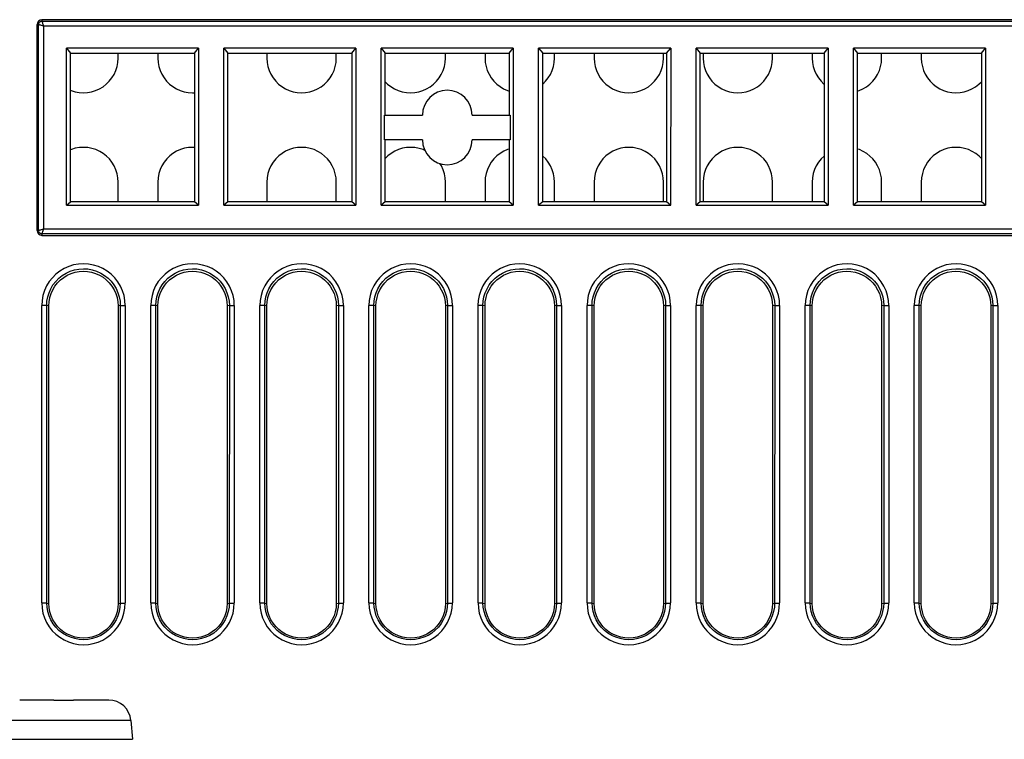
# Model space of a CAD drawing. Header units: millimetres. Extents: x 534 to 1249, y -141 to 479.
# Tile 34 of 51: x 799 to 838, y 368 to 397. Entities that reach past the tile are written whole.
import ezdxf

# ---------------------------------------------------------------- set-up
doc = ezdxf.new("R2010")
doc.units = ezdxf.units.MM
doc.header["$LTSCALE"] = 23.1
doc.layers.get('0').update_dxf_attribs({"linetype": 'CONTINUOUS'})

msp = doc.modelspace()

# ---------------------------------------------------------------- linework, layer by layer
for p, q in [((799.418, 396.947), (799.418, 396.884)), ((851.168, 396.947), (799.418, 396.947)), ((799.418, 396.884), (851.168, 396.884)), ((799.218, 388.447), (799.218, 396.747)), ((799.281, 396.747), (799.218, 396.747)), ((799.281, 388.447), (799.281, 396.747)), ((799.481, 396.684), (799.481, 388.51)), ((851.105, 396.684), (799.481, 396.684)), ((800.405, 389.467), (800.403, 395.794)), ((800.403, 395.794), (800.568, 395.597)), ((805.731, 395.794), (800.404, 395.794)), ((805.568, 395.597), (805.732, 395.794)), ((805.732, 395.794), (805.73, 389.467)), ((806.755, 389.467), (806.753, 395.794)), ((806.753, 395.794), (806.918, 395.597)), ((812.081, 395.794), (806.754, 395.794)), ((811.918, 395.597), (812.082, 395.794)), ((812.082, 395.794), (812.08, 389.467)), ((813.105, 389.467), (813.103, 395.794)), ((813.103, 395.794), (813.268, 395.597)), ((818.431, 395.794), (813.104, 395.794)), ((818.268, 395.597), (818.432, 395.794)), ((818.432, 395.794), (818.43, 389.467)), ((819.455, 389.467), (819.453, 395.794)), ((819.453, 395.794), (819.618, 395.597)), ((824.781, 395.794), (819.454, 395.794)), ((824.618, 395.597), (824.782, 395.794)), ((824.782, 395.794), (824.78, 389.467)), ((825.805, 389.467), (825.803, 395.794)), ((825.803, 395.794), (825.968, 395.597)), ((831.131, 395.794), (825.804, 395.794)), ((830.968, 395.597), (831.132, 395.794)), ((831.132, 395.794), (831.13, 389.467)), ((832.155, 389.467), (832.153, 395.794)), ((832.153, 395.794), (832.318, 395.597)), ((837.481, 395.794), (832.154, 395.794)), ((837.318, 395.597), (837.482, 395.794)), ((837.482, 395.794), (837.48, 389.467)), ((800.568, 389.597), (800.568, 395.597)), ((800.568, 395.597), (805.568, 395.597)), ((802.493, 395.397), (802.493, 395.597)), ((804.093, 395.597), (804.093, 395.397)), ((805.568, 395.597), (805.568, 389.597)), ((806.918, 389.597), (806.918, 395.597)), ((806.918, 395.597), (811.918, 395.597)), ((808.493, 395.597), (808.493, 395.397)), ((811.293, 395.397), (811.293, 395.597)), ((811.918, 395.597), (811.918, 389.597)), ((813.268, 393.097), (813.268, 395.597)), ((813.268, 395.597), (818.268, 395.597)), ((815.693, 395.397), (815.693, 395.597)), ((817.293, 395.597), (817.293, 395.397)), ((818.268, 395.597), (818.268, 393.097)), ((819.618, 389.597), (819.618, 395.597)), ((819.618, 395.597), (824.618, 395.597)), ((820.093, 395.397), (820.093, 395.597)), ((821.693, 395.597), (821.693, 395.397)), ((824.493, 395.397), (824.493, 395.597)), ((824.618, 395.597), (824.618, 389.597)), ((825.968, 389.597), (825.968, 395.597)), ((825.968, 395.597), (830.968, 395.597)), ((826.093, 395.597), (826.093, 395.397)), ((828.893, 395.397), (828.893, 395.597)), ((830.493, 395.597), (830.493, 395.397)), ((830.968, 395.597), (830.968, 389.597)), ((832.318, 395.597), (837.318, 395.597)), ((832.318, 389.597), (832.318, 395.597)), ((833.293, 395.397), (833.293, 395.597)), ((834.893, 395.597), (834.893, 395.397)), ((837.318, 395.597), (837.318, 389.597)), ((813.233, 392.097), (813.233, 393.097)), ((813.233, 393.097), (814.768, 393.097)), ((816.768, 393.097), (818.302, 393.097)), ((818.302, 393.097), (818.302, 392.097)), ((814.768, 392.097), (813.233, 392.097)), ((813.268, 389.597), (813.268, 392.097)), ((818.302, 392.097), (816.768, 392.097)), ((818.268, 392.097), (818.268, 389.597)), ((802.493, 389.597), (802.493, 390.397)), ((804.093, 390.397), (804.093, 389.597)), ((808.493, 390.397), (808.493, 389.597)), ((811.293, 389.597), (811.293, 390.397)), ((815.693, 389.597), (815.693, 390.397)), ((817.293, 390.397), (817.293, 389.597)), ((820.093, 389.597), (820.093, 390.397)), ((821.693, 390.397), (821.693, 389.597)), ((824.493, 389.597), (824.493, 390.397)), ((826.093, 390.397), (826.093, 389.597)), ((828.893, 389.597), (828.893, 390.397)), ((830.493, 390.397), (830.493, 389.597)), ((833.293, 389.597), (833.293, 390.397)), ((834.893, 390.397), (834.893, 389.597)), ((800.404, 389.467), (805.731, 389.467)), ((800.405, 389.467), (800.568, 389.597)), ((805.568, 389.597), (800.568, 389.597)), ((805.73, 389.467), (805.568, 389.597)), ((806.754, 389.467), (812.081, 389.467)), ((806.918, 389.597), (806.755, 389.467)), ((811.918, 389.597), (806.918, 389.597)), ((812.08, 389.467), (811.918, 389.597)), ((813.104, 389.467), (818.431, 389.467)), ((813.268, 389.597), (813.105, 389.467)), ((818.268, 389.597), (813.268, 389.597)), ((818.43, 389.467), (818.268, 389.597)), ((819.454, 389.467), (824.781, 389.467)), ((819.618, 389.597), (819.455, 389.467)), ((824.618, 389.597), (819.618, 389.597)), ((824.78, 389.467), (824.618, 389.597)), ((825.804, 389.467), (831.131, 389.467)), ((825.968, 389.597), (825.805, 389.467)), ((830.968, 389.597), (825.968, 389.597)), ((831.13, 389.467), (830.968, 389.597)), ((832.154, 389.467), (837.481, 389.467)), ((832.318, 389.597), (832.155, 389.467)), ((837.318, 389.597), (832.318, 389.597)), ((837.48, 389.467), (837.318, 389.597)), ((799.481, 388.51), (851.105, 388.51)), ((799.218, 388.447), (799.281, 388.447)), ((799.418, 388.31), (799.418, 388.247)), ((851.168, 388.31), (799.418, 388.31)), ((799.418, 388.247), (851.168, 388.247)), ((799.608, 385.414), (799.408, 385.414)), ((799.409, 373.423), (799.409, 385.414)), ((799.61, 373.413), (799.608, 385.414)), ((799.693, 385.397), (799.608, 385.414)), ((799.693, 373.397), (799.693, 385.397)), ((802.578, 385.414), (802.493, 385.397)), ((802.493, 385.397), (802.493, 373.397)), ((802.578, 385.414), (802.575, 373.413)), ((802.578, 385.414), (802.778, 385.414)), ((802.776, 385.414), (802.776, 373.422)), ((804.008, 385.414), (803.808, 385.414)), ((803.809, 373.423), (803.809, 385.414)), ((804.01, 373.413), (804.008, 385.414)), ((804.093, 385.397), (804.008, 385.414)), ((804.093, 373.397), (804.093, 385.397)), ((806.978, 385.414), (806.893, 385.397)), ((806.893, 385.397), (806.893, 373.397)), ((806.978, 385.414), (806.975, 373.413)), ((806.978, 385.414), (807.178, 385.414)), ((807.176, 385.414), (807.176, 373.422)), ((808.408, 385.414), (808.208, 385.414)), ((808.209, 373.423), (808.209, 385.414)), ((808.41, 373.413), (808.408, 385.414)), ((808.493, 385.397), (808.408, 385.414)), ((808.493, 373.397), (808.493, 385.397)), ((811.378, 385.414), (811.293, 385.397)), ((811.293, 385.397), (811.293, 373.397)), ((811.378, 385.414), (811.375, 373.413)), ((811.378, 385.414), (811.578, 385.414)), ((811.576, 385.414), (811.576, 373.422)), ((812.808, 385.414), (812.608, 385.414)), ((812.609, 373.423), (812.609, 385.414)), ((812.81, 373.413), (812.808, 385.414)), ((812.893, 385.397), (812.808, 385.414)), ((812.893, 373.397), (812.893, 385.397)), ((815.778, 385.414), (815.693, 385.397)), ((815.693, 385.397), (815.693, 373.397)), ((815.778, 385.414), (815.775, 373.413)), ((815.778, 385.414), (815.978, 385.414)), ((815.976, 385.414), (815.976, 373.422)), ((817.208, 385.414), (817.008, 385.414)), ((817.009, 373.423), (817.009, 385.414)), ((817.21, 373.413), (817.208, 385.414)), ((817.293, 385.397), (817.208, 385.414)), ((817.293, 373.397), (817.293, 385.397)), ((820.178, 385.414), (820.093, 385.397)), ((820.093, 385.397), (820.093, 373.397)), ((820.178, 385.414), (820.175, 373.413)), ((820.178, 385.414), (820.378, 385.414)), ((820.376, 385.414), (820.376, 373.422)), ((821.608, 385.414), (821.408, 385.414)), ((821.409, 373.423), (821.409, 385.414)), ((821.693, 385.397), (821.608, 385.414)), ((821.61, 373.413), (821.608, 385.414)), ((821.693, 373.397), (821.693, 385.397)), ((824.578, 385.414), (824.493, 385.397)), ((824.493, 385.397), (824.493, 373.397)), ((824.578, 385.414), (824.575, 373.413)), ((824.578, 385.414), (824.778, 385.414)), ((824.776, 385.414), (824.776, 373.422)), ((826.008, 385.414), (825.808, 385.414)), ((825.809, 373.423), (825.809, 385.414)), ((826.093, 385.397), (826.008, 385.414)), ((826.01, 373.413), (826.008, 385.414)), ((826.093, 373.397), (826.093, 385.397)), ((828.978, 385.414), (828.893, 385.397)), ((828.893, 385.397), (828.893, 373.397)), ((828.978, 385.414), (828.975, 373.413)), ((828.978, 385.414), (829.178, 385.414)), ((829.176, 385.414), (829.176, 373.422)), ((830.408, 385.414), (830.208, 385.414)), ((830.209, 373.423), (830.209, 385.414)), ((830.493, 385.397), (830.408, 385.414)), ((830.41, 373.413), (830.408, 385.414)), ((830.493, 373.397), (830.493, 385.397)), ((833.378, 385.414), (833.293, 385.397)), ((833.293, 385.397), (833.293, 373.397)), ((833.378, 385.414), (833.375, 373.413)), ((833.378, 385.414), (833.578, 385.414)), ((833.576, 385.414), (833.576, 373.422)), ((834.808, 385.414), (834.608, 385.414)), ((834.609, 373.423), (834.609, 385.414)), ((834.893, 385.397), (834.808, 385.414)), ((834.81, 373.413), (834.808, 385.414)), ((834.893, 373.397), (834.893, 385.397)), ((837.778, 385.414), (837.693, 385.397)), ((837.693, 385.397), (837.693, 373.397)), ((837.778, 385.414), (837.775, 373.413)), ((837.778, 385.414), (837.978, 385.414)), ((837.976, 385.414), (837.976, 373.422)), ((799.61, 373.413), (799.411, 373.413)), ((799.61, 373.413), (799.693, 373.397)), ((802.493, 373.397), (802.575, 373.413)), ((802.575, 373.413), (802.775, 373.413)), ((804.01, 373.413), (803.811, 373.413)), ((804.01, 373.413), (804.093, 373.397)), ((806.893, 373.397), (806.975, 373.413)), ((806.975, 373.413), (807.175, 373.413)), ((808.41, 373.413), (808.211, 373.413)), ((808.41, 373.413), (808.493, 373.397)), ((811.293, 373.397), (811.375, 373.413)), ((811.375, 373.413), (811.575, 373.413)), ((812.81, 373.413), (812.611, 373.413)), ((812.81, 373.413), (812.893, 373.397)), ((815.693, 373.397), (815.775, 373.413)), ((815.775, 373.413), (815.975, 373.413)), ((817.21, 373.413), (817.011, 373.413)), ((817.21, 373.413), (817.293, 373.397)), ((820.093, 373.397), (820.175, 373.413)), ((820.175, 373.413), (820.375, 373.413)), ((821.61, 373.413), (821.411, 373.413)), ((821.61, 373.413), (821.693, 373.397)), ((824.493, 373.397), (824.575, 373.413)), ((824.575, 373.413), (824.775, 373.413)), ((826.01, 373.413), (825.811, 373.413)), ((826.01, 373.413), (826.093, 373.397)), ((828.893, 373.397), (828.975, 373.413)), ((828.975, 373.413), (829.175, 373.413)), ((830.41, 373.413), (830.211, 373.413)), ((830.41, 373.413), (830.493, 373.397)), ((833.293, 373.397), (833.375, 373.413)), ((833.375, 373.413), (833.575, 373.413)), ((834.81, 373.413), (834.611, 373.413)), ((834.81, 373.413), (834.893, 373.397)), ((837.693, 373.397), (837.775, 373.413)), ((837.775, 373.413), (837.975, 373.413)), ((799.893, 369.497), (798.519, 369.497)), ((799.893, 369.496), (800.235, 369.497)), ((802.066, 369.497), (800.693, 369.497)), ((800.693, 369.497), (800.693, 369.497)), ((803.007, 368.675), (797.578, 368.675)), ((803.007, 368.675), (803.074, 367.914)), ((797.512, 367.914), (803.073, 367.914))]:
    msp.add_line(p, q)
for points in [[(799.281, 396.747), (799.283, 396.774), (799.291, 396.8), (799.304, 396.823), (799.321, 396.844), (799.341, 396.861), (799.365, 396.873), (799.391, 396.881), (799.418, 396.884)], [(799.418, 396.884), (799.419, 396.879), (799.422, 396.868), (799.426, 396.85), (799.433, 396.827), (799.441, 396.798), (799.452, 396.764), (799.465, 396.726), (799.481, 396.684)], [(799.481, 396.684), (799.44, 396.699), (799.402, 396.712), (799.368, 396.723), (799.338, 396.732), (799.313, 396.738), (799.296, 396.743), (799.285, 396.746), (799.281, 396.747)], [(800.568, 394.101), (800.593, 394.089), (800.753, 394.039), (800.919, 394.008), (801.087, 393.997), (801.255, 394.006), (801.421, 394.036), (801.582, 394.085), (801.736, 394.154), (801.881, 394.24), (802.014, 394.343), (802.134, 394.461), (802.24, 394.595), (802.329, 394.74), (802.4, 394.896), (802.451, 395.059), (802.482, 395.226), (802.493, 395.397)], [(804.093, 395.397), (804.103, 395.226), (804.134, 395.06), (804.184, 394.898), (804.254, 394.744), (804.342, 394.6), (804.446, 394.467), (804.564, 394.349), (804.696, 394.246), (804.839, 394.159), (804.993, 394.089), (805.153, 394.039), (805.319, 394.008), (805.487, 393.997), (805.568, 394.002)], [(808.493, 395.397), (808.503, 395.226), (808.534, 395.06), (808.584, 394.898), (808.654, 394.744), (808.742, 394.6), (808.846, 394.467), (808.964, 394.349), (809.096, 394.246), (809.239, 394.159), (809.393, 394.089), (809.553, 394.039), (809.719, 394.008), (809.887, 393.997), (810.055, 394.006), (810.221, 394.036), (810.382, 394.085), (810.536, 394.154), (810.681, 394.24), (810.814, 394.343), (810.934, 394.461), (811.04, 394.595), (811.129, 394.74), (811.2, 394.896), (811.251, 395.059), (811.282, 395.226), (811.293, 395.397)], [(813.268, 394.446), (813.364, 394.349), (813.496, 394.246), (813.639, 394.159), (813.793, 394.089), (813.953, 394.039), (814.119, 394.008), (814.287, 393.997), (814.455, 394.006), (814.621, 394.036), (814.782, 394.085), (814.936, 394.154), (815.081, 394.24), (815.214, 394.343), (815.334, 394.461), (815.44, 394.595), (815.529, 394.74), (815.6, 394.896), (815.651, 395.059), (815.682, 395.226), (815.693, 395.397)], [(817.293, 395.397), (817.303, 395.226), (817.334, 395.06), (817.384, 394.898), (817.454, 394.744), (817.542, 394.6), (817.646, 394.467), (817.764, 394.349), (817.896, 394.246), (818.039, 394.159), (818.193, 394.089), (818.268, 394.066)], [(819.618, 394.347), (819.734, 394.461), (819.84, 394.595), (819.929, 394.74), (820, 394.896), (820.051, 395.059), (820.082, 395.226), (820.093, 395.397)], [(821.693, 395.397), (821.703, 395.226), (821.734, 395.06), (821.784, 394.898), (821.854, 394.744), (821.942, 394.6), (822.046, 394.467), (822.164, 394.349), (822.296, 394.246), (822.439, 394.159), (822.593, 394.089), (822.753, 394.039), (822.919, 394.008), (823.087, 393.997), (823.255, 394.006), (823.421, 394.036), (823.582, 394.085), (823.736, 394.154), (823.881, 394.24), (824.014, 394.343), (824.134, 394.461), (824.24, 394.595), (824.329, 394.74), (824.4, 394.896), (824.451, 395.059), (824.482, 395.226), (824.493, 395.397)], [(826.093, 395.397), (826.103, 395.226), (826.134, 395.06), (826.184, 394.898), (826.254, 394.744), (826.342, 394.6), (826.446, 394.467), (826.564, 394.349), (826.696, 394.246), (826.839, 394.159), (826.993, 394.089), (827.153, 394.039), (827.319, 394.008), (827.487, 393.997), (827.655, 394.006), (827.821, 394.036), (827.982, 394.085), (828.136, 394.154), (828.281, 394.24), (828.414, 394.343), (828.534, 394.461), (828.64, 394.595), (828.729, 394.74), (828.8, 394.896), (828.851, 395.059), (828.882, 395.226), (828.893, 395.397)], [(830.493, 395.397), (830.503, 395.226), (830.534, 395.06), (830.584, 394.898), (830.654, 394.744), (830.742, 394.6), (830.846, 394.467), (830.964, 394.349), (830.968, 394.346)], [(832.318, 394.066), (832.382, 394.085), (832.536, 394.154), (832.681, 394.24), (832.814, 394.343), (832.934, 394.461), (833.04, 394.595), (833.129, 394.74), (833.2, 394.896), (833.251, 395.059), (833.282, 395.226), (833.293, 395.397)], [(834.893, 395.397), (834.903, 395.226), (834.934, 395.06), (834.984, 394.898), (835.054, 394.744), (835.142, 394.6), (835.246, 394.467), (835.364, 394.349), (835.496, 394.246), (835.639, 394.159), (835.793, 394.089), (835.953, 394.039), (836.119, 394.008), (836.287, 393.997), (836.455, 394.006), (836.621, 394.036), (836.782, 394.085), (836.936, 394.154), (837.081, 394.24), (837.214, 394.343), (837.318, 394.445)], [(802.493, 390.397), (802.482, 390.568), (802.451, 390.734), (802.401, 390.896), (802.331, 391.05), (802.243, 391.194), (802.139, 391.327), (802.021, 391.445), (801.889, 391.548), (801.746, 391.635), (801.593, 391.705), (801.432, 391.755), (801.266, 391.786), (801.098, 391.797), (800.93, 391.788), (800.764, 391.758), (800.603, 391.709), (800.568, 391.693)], [(805.568, 391.792), (805.498, 391.797), (805.33, 391.788), (805.164, 391.758), (805.003, 391.709), (804.849, 391.64), (804.704, 391.554), (804.571, 391.451), (804.451, 391.333), (804.345, 391.199), (804.256, 391.054), (804.185, 390.898), (804.134, 390.735), (804.103, 390.569), (804.093, 390.397)], [(811.293, 390.397), (811.282, 390.568), (811.251, 390.734), (811.201, 390.896), (811.131, 391.05), (811.043, 391.194), (810.939, 391.327), (810.821, 391.445), (810.689, 391.548), (810.546, 391.635), (810.393, 391.705), (810.232, 391.755), (810.066, 391.786), (809.898, 391.797), (809.73, 391.788), (809.564, 391.758), (809.403, 391.709), (809.249, 391.64), (809.104, 391.554), (808.971, 391.451), (808.851, 391.333), (808.745, 391.199), (808.656, 391.054), (808.585, 390.898), (808.534, 390.735), (808.503, 390.569), (808.493, 390.397)], [(814.865, 391.672), (814.793, 391.705), (814.632, 391.755), (814.466, 391.786), (814.298, 391.797), (814.13, 391.788), (813.964, 391.758), (813.803, 391.709), (813.649, 391.64), (813.504, 391.554), (813.371, 391.451), (813.268, 391.349)], [(818.268, 391.728), (818.203, 391.709), (818.049, 391.64), (817.904, 391.554), (817.771, 391.451), (817.651, 391.333), (817.545, 391.199), (817.456, 391.054), (817.385, 390.898), (817.334, 390.735), (817.303, 390.569), (817.293, 390.397)], [(824.493, 390.397), (824.482, 390.568), (824.451, 390.734), (824.401, 390.896), (824.331, 391.05), (824.243, 391.194), (824.139, 391.327), (824.021, 391.445), (823.889, 391.548), (823.746, 391.635), (823.593, 391.705), (823.432, 391.755), (823.266, 391.786), (823.098, 391.797), (822.93, 391.788), (822.764, 391.758), (822.603, 391.709), (822.449, 391.64), (822.304, 391.554), (822.171, 391.451), (822.051, 391.333), (821.945, 391.199), (821.856, 391.054), (821.785, 390.898), (821.734, 390.735), (821.703, 390.569), (821.693, 390.397)], [(828.893, 390.397), (828.882, 390.568), (828.851, 390.734), (828.801, 390.896), (828.731, 391.05), (828.643, 391.194), (828.539, 391.327), (828.421, 391.445), (828.289, 391.548), (828.146, 391.635), (827.993, 391.705), (827.832, 391.755), (827.666, 391.786), (827.498, 391.797), (827.33, 391.788), (827.164, 391.758), (827.003, 391.709), (826.849, 391.64), (826.704, 391.554), (826.571, 391.451), (826.451, 391.333), (826.345, 391.199), (826.256, 391.054), (826.185, 390.898), (826.134, 390.735), (826.103, 390.569), (826.093, 390.397)], [(833.293, 390.397), (833.282, 390.568), (833.251, 390.734), (833.201, 390.896), (833.131, 391.05), (833.043, 391.194), (832.939, 391.327), (832.821, 391.445), (832.689, 391.548), (832.546, 391.635), (832.393, 391.705), (832.318, 391.728)], [(837.318, 391.348), (837.221, 391.445), (837.089, 391.548), (836.946, 391.635), (836.793, 391.705), (836.632, 391.755), (836.466, 391.786), (836.298, 391.797), (836.13, 391.788), (835.964, 391.758), (835.803, 391.709), (835.649, 391.64), (835.504, 391.554), (835.371, 391.451), (835.251, 391.333), (835.145, 391.199), (835.056, 391.054), (834.985, 390.898), (834.934, 390.735), (834.903, 390.569), (834.893, 390.397)], [(820.093, 390.397), (820.082, 390.568), (820.051, 390.734), (820.001, 390.896), (819.931, 391.05), (819.843, 391.194), (819.739, 391.327), (819.621, 391.445), (819.618, 391.448)], [(830.968, 391.447), (830.851, 391.333), (830.745, 391.199), (830.656, 391.054), (830.585, 390.898), (830.534, 390.735), (830.503, 390.569), (830.493, 390.397)], [(815.693, 390.397), (815.682, 390.568), (815.651, 390.734), (815.601, 390.896), (815.531, 391.05), (815.474, 391.143)], [(799.281, 388.447), (799.285, 388.448), (799.297, 388.451), (799.314, 388.456), (799.338, 388.463), (799.367, 388.471), (799.401, 388.482), (799.439, 388.495), (799.481, 388.51)], [(799.481, 388.51), (799.465, 388.467), (799.452, 388.427), (799.44, 388.392), (799.432, 388.363), (799.425, 388.34)], [(799.418, 388.31), (799.391, 388.313), (799.365, 388.321), (799.341, 388.333), (799.321, 388.35), (799.304, 388.371), (799.291, 388.394), (799.283, 388.42), (799.281, 388.447)], [(799.425, 388.34), (799.418, 388.314), (799.418, 388.31)], [(802.778, 385.414), (802.765, 385.619), (802.729, 385.818), (802.668, 386.013), (802.585, 386.198), (802.479, 386.373), (802.354, 386.533), (802.211, 386.675), (802.052, 386.8), (801.879, 386.905), (801.694, 386.989), (801.5, 387.05), (801.3, 387.087), (801.098, 387.1), (800.895, 387.089), (800.696, 387.053), (800.502, 386.993), (800.316, 386.911), (800.142, 386.806), (799.982, 386.682), (799.837, 386.539), (799.71, 386.378), (799.603, 386.203), (799.518, 386.016), (799.457, 385.82), (799.42, 385.62), (799.407, 385.414)], [(799.608, 385.414), (799.619, 385.588), (799.65, 385.761), (799.702, 385.93), (799.773, 386.092), (799.863, 386.246), (799.972, 386.388), (800.096, 386.516), (800.237, 386.627), (800.391, 386.722), (800.556, 386.797), (800.729, 386.853), (800.907, 386.888), (801.088, 386.9), (801.269, 386.889), (801.448, 386.855), (801.621, 386.801), (801.786, 386.726), (801.941, 386.632), (802.083, 386.521), (802.209, 386.393), (802.319, 386.25), (802.41, 386.096), (802.482, 385.932), (802.535, 385.762), (802.567, 385.589), (802.578, 385.414)], [(807.178, 385.414), (807.165, 385.619), (807.129, 385.818), (807.068, 386.013), (806.985, 386.198), (806.879, 386.373), (806.754, 386.533), (806.611, 386.675), (806.452, 386.8), (806.279, 386.905), (806.094, 386.989), (805.9, 387.05), (805.7, 387.087), (805.498, 387.1), (805.295, 387.089), (805.096, 387.053), (804.902, 386.993), (804.716, 386.911), (804.542, 386.806), (804.382, 386.682), (804.237, 386.539), (804.11, 386.378), (804.003, 386.203), (803.918, 386.016), (803.857, 385.82), (803.82, 385.62), (803.807, 385.414)], [(804.008, 385.414), (804.019, 385.588), (804.05, 385.761), (804.102, 385.93), (804.173, 386.092), (804.263, 386.246), (804.372, 386.388), (804.496, 386.516), (804.637, 386.627), (804.791, 386.722), (804.956, 386.797), (805.129, 386.853), (805.307, 386.888), (805.488, 386.9), (805.669, 386.889), (805.848, 386.855), (806.021, 386.801), (806.186, 386.726), (806.341, 386.632), (806.483, 386.521), (806.609, 386.393), (806.719, 386.25), (806.81, 386.096), (806.882, 385.932), (806.935, 385.762), (806.967, 385.589), (806.978, 385.414)], [(811.578, 385.414), (811.565, 385.619), (811.529, 385.818), (811.468, 386.013), (811.385, 386.198), (811.279, 386.373), (811.154, 386.533), (811.011, 386.675), (810.852, 386.8), (810.679, 386.905), (810.494, 386.989), (810.3, 387.05), (810.1, 387.087), (809.898, 387.1), (809.695, 387.089), (809.496, 387.053), (809.302, 386.993), (809.116, 386.911), (808.942, 386.806), (808.782, 386.682), (808.637, 386.539), (808.51, 386.378), (808.403, 386.203), (808.318, 386.016), (808.257, 385.82), (808.22, 385.62), (808.207, 385.414)], [(808.408, 385.414), (808.419, 385.588), (808.45, 385.761), (808.502, 385.93), (808.573, 386.092), (808.663, 386.246), (808.772, 386.388), (808.896, 386.516), (809.037, 386.627), (809.191, 386.722), (809.356, 386.797), (809.529, 386.853), (809.707, 386.888), (809.888, 386.9), (810.069, 386.889), (810.248, 386.855), (810.421, 386.801), (810.586, 386.726), (810.741, 386.632), (810.883, 386.521), (811.009, 386.393), (811.119, 386.25), (811.21, 386.096), (811.282, 385.932), (811.335, 385.762), (811.367, 385.589), (811.378, 385.414)], [(815.978, 385.414), (815.965, 385.619), (815.929, 385.818), (815.868, 386.013), (815.785, 386.198), (815.679, 386.373), (815.554, 386.533), (815.411, 386.675), (815.252, 386.8), (815.079, 386.905), (814.894, 386.989), (814.7, 387.05), (814.5, 387.087), (814.298, 387.1), (814.095, 387.089), (813.896, 387.053), (813.702, 386.993), (813.516, 386.911), (813.342, 386.806), (813.182, 386.682), (813.037, 386.539), (812.91, 386.378), (812.803, 386.203), (812.718, 386.016), (812.657, 385.82), (812.62, 385.62), (812.607, 385.414)], [(812.808, 385.414), (812.819, 385.588), (812.85, 385.761), (812.902, 385.93), (812.973, 386.092), (813.063, 386.246), (813.172, 386.388), (813.296, 386.516), (813.437, 386.627), (813.591, 386.722), (813.756, 386.797), (813.929, 386.853), (814.107, 386.888), (814.288, 386.9), (814.469, 386.889), (814.648, 386.855), (814.821, 386.801), (814.986, 386.726), (815.141, 386.632), (815.283, 386.521), (815.409, 386.393), (815.519, 386.25), (815.61, 386.096), (815.682, 385.932), (815.735, 385.762), (815.767, 385.589), (815.778, 385.414)], [(820.378, 385.414), (820.365, 385.619), (820.329, 385.818), (820.268, 386.013), (820.185, 386.198), (820.079, 386.373), (819.954, 386.533), (819.811, 386.675), (819.652, 386.8), (819.479, 386.905), (819.294, 386.989), (819.1, 387.05), (818.9, 387.087), (818.698, 387.1), (818.495, 387.089), (818.296, 387.053), (818.102, 386.993), (817.916, 386.911), (817.742, 386.806), (817.582, 386.682), (817.437, 386.539), (817.31, 386.378), (817.203, 386.203), (817.118, 386.016), (817.057, 385.82), (817.02, 385.62), (817.007, 385.414)], [(817.208, 385.414), (817.219, 385.588), (817.25, 385.761), (817.302, 385.93), (817.373, 386.092), (817.463, 386.246), (817.572, 386.388), (817.696, 386.516), (817.837, 386.627), (817.991, 386.722), (818.156, 386.797), (818.329, 386.853), (818.507, 386.888), (818.688, 386.9), (818.869, 386.889), (819.048, 386.855), (819.221, 386.801), (819.386, 386.726), (819.541, 386.632), (819.683, 386.521), (819.809, 386.393), (819.919, 386.25), (820.01, 386.096), (820.082, 385.932), (820.135, 385.762), (820.167, 385.589), (820.178, 385.414)], [(824.778, 385.414), (824.765, 385.619), (824.729, 385.818), (824.668, 386.013), (824.585, 386.198), (824.479, 386.373), (824.354, 386.533), (824.211, 386.675), (824.052, 386.8), (823.879, 386.905), (823.694, 386.989), (823.5, 387.05), (823.3, 387.087), (823.098, 387.1), (822.895, 387.089), (822.696, 387.053), (822.502, 386.993), (822.316, 386.911), (822.142, 386.806), (821.982, 386.682), (821.837, 386.539), (821.71, 386.378), (821.603, 386.203), (821.518, 386.016), (821.457, 385.82), (821.42, 385.62), (821.407, 385.414)], [(821.608, 385.414), (821.619, 385.588), (821.65, 385.761), (821.702, 385.93), (821.773, 386.092), (821.863, 386.246), (821.972, 386.388), (822.096, 386.516), (822.237, 386.627), (822.391, 386.722), (822.556, 386.797), (822.729, 386.853), (822.907, 386.888), (823.088, 386.9), (823.269, 386.889), (823.448, 386.855), (823.621, 386.801), (823.786, 386.726), (823.941, 386.632), (824.083, 386.521), (824.209, 386.393), (824.319, 386.25), (824.41, 386.096), (824.482, 385.932), (824.535, 385.762), (824.567, 385.589), (824.578, 385.414)], [(829.178, 385.414), (829.165, 385.619), (829.129, 385.818), (829.068, 386.013), (828.985, 386.198), (828.879, 386.373), (828.754, 386.533), (828.611, 386.675), (828.452, 386.8), (828.279, 386.905), (828.094, 386.989), (827.9, 387.05), (827.7, 387.087), (827.498, 387.1), (827.295, 387.089), (827.096, 387.053), (826.902, 386.993), (826.716, 386.911), (826.542, 386.806), (826.382, 386.682), (826.237, 386.539), (826.11, 386.378), (826.003, 386.203), (825.918, 386.016), (825.857, 385.82), (825.82, 385.62), (825.807, 385.414)], [(826.008, 385.414), (826.019, 385.588), (826.05, 385.761), (826.102, 385.93), (826.173, 386.092), (826.263, 386.246), (826.372, 386.388), (826.496, 386.516), (826.637, 386.627), (826.791, 386.722), (826.956, 386.797), (827.129, 386.853), (827.307, 386.888), (827.488, 386.9), (827.669, 386.889), (827.848, 386.855), (828.021, 386.801), (828.186, 386.726), (828.341, 386.632), (828.483, 386.521), (828.609, 386.393), (828.719, 386.25), (828.81, 386.096), (828.882, 385.932), (828.935, 385.762), (828.967, 385.589), (828.978, 385.414)], [(833.578, 385.414), (833.565, 385.619), (833.529, 385.818), (833.468, 386.013), (833.385, 386.198), (833.279, 386.373), (833.154, 386.533), (833.011, 386.675), (832.852, 386.8), (832.679, 386.905), (832.494, 386.989), (832.3, 387.05), (832.1, 387.087), (831.898, 387.1), (831.695, 387.089), (831.496, 387.053), (831.302, 386.993), (831.116, 386.911), (830.942, 386.806), (830.782, 386.682), (830.637, 386.539), (830.51, 386.378), (830.403, 386.203), (830.318, 386.016), (830.257, 385.82), (830.22, 385.62), (830.207, 385.414)], [(830.408, 385.414), (830.419, 385.588), (830.45, 385.761), (830.502, 385.93), (830.573, 386.092), (830.663, 386.246), (830.772, 386.388), (830.896, 386.516), (831.037, 386.627), (831.191, 386.722), (831.356, 386.797), (831.529, 386.853), (831.707, 386.888), (831.888, 386.9), (832.069, 386.889), (832.248, 386.855), (832.421, 386.801), (832.586, 386.726), (832.741, 386.632), (832.883, 386.521), (833.009, 386.393), (833.119, 386.25), (833.21, 386.096), (833.282, 385.932), (833.335, 385.762), (833.367, 385.589), (833.378, 385.414)], [(837.978, 385.414), (837.965, 385.619), (837.929, 385.818), (837.868, 386.013), (837.785, 386.198), (837.679, 386.373), (837.554, 386.533), (837.411, 386.675), (837.252, 386.8), (837.079, 386.905), (836.894, 386.989), (836.7, 387.05), (836.5, 387.087), (836.298, 387.1), (836.095, 387.089), (835.896, 387.053), (835.702, 386.993), (835.516, 386.911), (835.342, 386.806), (835.182, 386.682), (835.037, 386.539), (834.91, 386.378), (834.803, 386.203), (834.718, 386.016), (834.657, 385.82), (834.62, 385.62), (834.607, 385.414)], [(834.808, 385.414), (834.819, 385.588), (834.85, 385.761), (834.902, 385.93), (834.973, 386.092), (835.063, 386.246), (835.172, 386.388), (835.296, 386.516), (835.437, 386.627), (835.591, 386.722), (835.756, 386.797), (835.929, 386.853), (836.107, 386.888), (836.288, 386.9), (836.469, 386.889), (836.648, 386.855), (836.821, 386.801), (836.986, 386.726), (837.141, 386.632), (837.283, 386.521), (837.409, 386.393), (837.519, 386.25), (837.61, 386.096), (837.682, 385.932), (837.735, 385.762), (837.767, 385.589), (837.778, 385.414)], [(799.693, 385.397), (799.703, 385.568), (799.734, 385.734), (799.784, 385.896), (799.854, 386.05), (799.942, 386.194), (800.046, 386.327), (800.164, 386.445), (800.296, 386.548), (800.439, 386.635), (800.593, 386.705), (800.753, 386.755), (800.919, 386.786), (801.087, 386.797), (801.255, 386.788), (801.421, 386.758), (801.582, 386.709), (801.736, 386.64), (801.881, 386.554), (802.014, 386.451), (802.134, 386.333), (802.24, 386.199), (802.329, 386.054), (802.4, 385.898), (802.451, 385.735), (802.482, 385.569), (802.493, 385.397)], [(804.093, 385.397), (804.103, 385.568), (804.134, 385.734), (804.184, 385.896), (804.254, 386.05), (804.342, 386.194), (804.446, 386.327), (804.564, 386.445), (804.696, 386.548), (804.839, 386.635), (804.993, 386.705), (805.153, 386.755), (805.319, 386.786), (805.487, 386.797), (805.655, 386.788), (805.821, 386.758), (805.982, 386.709), (806.136, 386.64), (806.281, 386.554), (806.414, 386.451), (806.534, 386.333), (806.64, 386.199), (806.729, 386.054), (806.8, 385.898), (806.851, 385.735), (806.882, 385.569), (806.893, 385.397)], [(808.493, 385.397), (808.503, 385.568), (808.534, 385.734), (808.584, 385.896), (808.654, 386.05), (808.742, 386.194), (808.846, 386.327), (808.964, 386.445), (809.096, 386.548), (809.239, 386.635), (809.393, 386.705), (809.553, 386.755), (809.719, 386.786), (809.887, 386.797), (810.055, 386.788), (810.221, 386.758), (810.382, 386.709), (810.536, 386.64), (810.681, 386.554), (810.814, 386.451), (810.934, 386.333), (811.04, 386.199), (811.129, 386.054), (811.2, 385.898), (811.251, 385.735), (811.282, 385.569), (811.293, 385.397)], [(812.893, 385.397), (812.903, 385.568), (812.934, 385.734), (812.984, 385.896), (813.054, 386.05), (813.142, 386.194), (813.246, 386.327), (813.364, 386.445), (813.496, 386.548), (813.639, 386.635), (813.793, 386.705), (813.953, 386.755), (814.119, 386.786), (814.287, 386.797), (814.455, 386.788), (814.621, 386.758), (814.782, 386.709), (814.936, 386.64), (815.081, 386.554), (815.214, 386.451), (815.334, 386.333), (815.44, 386.199), (815.529, 386.054), (815.6, 385.898), (815.651, 385.735), (815.682, 385.569), (815.693, 385.397)], [(817.293, 385.397), (817.303, 385.568), (817.334, 385.734), (817.384, 385.896), (817.454, 386.05), (817.542, 386.194), (817.646, 386.327), (817.764, 386.445), (817.896, 386.548), (818.039, 386.635), (818.193, 386.705), (818.353, 386.755), (818.519, 386.786), (818.687, 386.797), (818.855, 386.788), (819.021, 386.758), (819.182, 386.709), (819.336, 386.64), (819.481, 386.554), (819.614, 386.451), (819.734, 386.333), (819.84, 386.199), (819.929, 386.054), (820, 385.898), (820.051, 385.735), (820.082, 385.569), (820.093, 385.397)], [(821.693, 385.397), (821.703, 385.568), (821.734, 385.734), (821.784, 385.896), (821.854, 386.05), (821.942, 386.194), (822.046, 386.327), (822.164, 386.445), (822.296, 386.548), (822.439, 386.635), (822.593, 386.705), (822.753, 386.755), (822.919, 386.786), (823.087, 386.797), (823.255, 386.788), (823.421, 386.758), (823.582, 386.709), (823.736, 386.64), (823.881, 386.554), (824.014, 386.451), (824.134, 386.333), (824.24, 386.199), (824.329, 386.054), (824.4, 385.898), (824.451, 385.735), (824.482, 385.569), (824.493, 385.397)], [(826.093, 385.397), (826.103, 385.568), (826.134, 385.734), (826.184, 385.896), (826.254, 386.05), (826.342, 386.194), (826.446, 386.327), (826.564, 386.445), (826.696, 386.548), (826.839, 386.635), (826.993, 386.705), (827.153, 386.755), (827.319, 386.786), (827.487, 386.797), (827.655, 386.788), (827.821, 386.758), (827.982, 386.709), (828.136, 386.64), (828.281, 386.554), (828.414, 386.451), (828.534, 386.333), (828.64, 386.199), (828.729, 386.054), (828.8, 385.898), (828.851, 385.735), (828.882, 385.569), (828.893, 385.397)], [(830.493, 385.397), (830.503, 385.568), (830.534, 385.734), (830.584, 385.896), (830.654, 386.05), (830.742, 386.194), (830.846, 386.327), (830.964, 386.445), (831.096, 386.548), (831.239, 386.635), (831.393, 386.705), (831.553, 386.755), (831.719, 386.786), (831.887, 386.797), (832.055, 386.788), (832.221, 386.758), (832.382, 386.709), (832.536, 386.64), (832.681, 386.554), (832.814, 386.451), (832.934, 386.333), (833.04, 386.199), (833.129, 386.054), (833.2, 385.898), (833.251, 385.735), (833.282, 385.569), (833.293, 385.397)], [(834.893, 385.397), (834.903, 385.568), (834.934, 385.734), (834.984, 385.896), (835.054, 386.05), (835.142, 386.194), (835.246, 386.327), (835.364, 386.445), (835.496, 386.548), (835.639, 386.635), (835.793, 386.705), (835.953, 386.755), (836.119, 386.786), (836.287, 386.797), (836.455, 386.788), (836.621, 386.758), (836.782, 386.709), (836.936, 386.64), (837.081, 386.554), (837.214, 386.451), (837.334, 386.333), (837.44, 386.199), (837.529, 386.054), (837.6, 385.898), (837.651, 385.735), (837.682, 385.569), (837.693, 385.397)], [(799.409, 373.423), (799.422, 373.212), (799.459, 373.01), (799.52, 372.815), (799.603, 372.631), (799.709, 372.457), (799.834, 372.297), (799.976, 372.155), (800.135, 372.03), (800.308, 371.925), (800.493, 371.841), (800.686, 371.781), (800.886, 371.744), (801.087, 371.731), (801.289, 371.742), (801.488, 371.778), (801.682, 371.838), (801.867, 371.92), (802.041, 372.024), (802.201, 372.148), (802.346, 372.291), (802.473, 372.451), (802.58, 372.626), (802.664, 372.812), (802.726, 373.009), (802.763, 373.212), (802.776, 373.422)], [(802.575, 373.413), (802.564, 373.239), (802.532, 373.067), (802.48, 372.899), (802.409, 372.737), (802.319, 372.584), (802.211, 372.442), (802.087, 372.314), (801.946, 372.203), (801.793, 372.109), (801.628, 372.033), (801.455, 371.978), (801.277, 371.944), (801.097, 371.932), (800.916, 371.943), (800.738, 371.976), (800.566, 372.03), (800.401, 372.105), (800.246, 372.198), (800.105, 372.309), (799.979, 372.436), (799.869, 372.579), (799.778, 372.734), (799.706, 372.897), (799.654, 373.066), (799.622, 373.239), (799.61, 373.413)], [(802.493, 373.397), (802.482, 373.226), (802.451, 373.06), (802.401, 372.898), (802.331, 372.744), (802.243, 372.6), (802.139, 372.467), (802.021, 372.349), (801.889, 372.246), (801.746, 372.159), (801.593, 372.089), (801.432, 372.039), (801.266, 372.008), (801.098, 371.997), (800.93, 372.006), (800.764, 372.036), (800.603, 372.085), (800.449, 372.154), (800.304, 372.24), (800.171, 372.343), (800.051, 372.461), (799.945, 372.595), (799.856, 372.74), (799.785, 372.896), (799.734, 373.059), (799.703, 373.226), (799.693, 373.397)], [(803.809, 373.423), (803.822, 373.212), (803.859, 373.01), (803.92, 372.815), (804.003, 372.631), (804.109, 372.457), (804.234, 372.297), (804.376, 372.155), (804.535, 372.03), (804.708, 371.925), (804.893, 371.841), (805.086, 371.781), (805.286, 371.744), (805.487, 371.731), (805.689, 371.742), (805.888, 371.778), (806.082, 371.838), (806.267, 371.92), (806.441, 372.024), (806.601, 372.148), (806.746, 372.291), (806.873, 372.451), (806.98, 372.626), (807.064, 372.812), (807.126, 373.009), (807.163, 373.212), (807.176, 373.422)], [(806.975, 373.413), (806.964, 373.239), (806.932, 373.067), (806.88, 372.899), (806.809, 372.737), (806.719, 372.584), (806.611, 372.442), (806.487, 372.314), (806.346, 372.203), (806.193, 372.109), (806.028, 372.033), (805.855, 371.978), (805.677, 371.944), (805.497, 371.932), (805.316, 371.943), (805.138, 371.976), (804.966, 372.03), (804.801, 372.105), (804.646, 372.198), (804.505, 372.309), (804.379, 372.436), (804.269, 372.579), (804.178, 372.734), (804.106, 372.897), (804.054, 373.066), (804.022, 373.239), (804.01, 373.413)], [(806.893, 373.397), (806.882, 373.226), (806.851, 373.06), (806.801, 372.898), (806.731, 372.744), (806.643, 372.6), (806.539, 372.467), (806.421, 372.349), (806.289, 372.246), (806.146, 372.159), (805.993, 372.089), (805.832, 372.039), (805.666, 372.008), (805.498, 371.997), (805.33, 372.006), (805.164, 372.036), (805.003, 372.085), (804.849, 372.154), (804.704, 372.24), (804.571, 372.343), (804.451, 372.461), (804.345, 372.595), (804.256, 372.74), (804.185, 372.896), (804.134, 373.059), (804.103, 373.226), (804.093, 373.397)], [(808.209, 373.423), (808.222, 373.212), (808.259, 373.01), (808.32, 372.815), (808.403, 372.631), (808.509, 372.457), (808.634, 372.297), (808.776, 372.155), (808.935, 372.03), (809.108, 371.925), (809.293, 371.841), (809.486, 371.781), (809.686, 371.744), (809.887, 371.731), (810.089, 371.742), (810.288, 371.778), (810.482, 371.838), (810.667, 371.92), (810.841, 372.024), (811.001, 372.148), (811.146, 372.291), (811.273, 372.451), (811.38, 372.626), (811.464, 372.812), (811.526, 373.009), (811.563, 373.212), (811.576, 373.422)], [(811.375, 373.413), (811.364, 373.239), (811.332, 373.067), (811.28, 372.899), (811.209, 372.737), (811.119, 372.584), (811.011, 372.442), (810.887, 372.314), (810.746, 372.203), (810.593, 372.109), (810.428, 372.033), (810.255, 371.978), (810.077, 371.944), (809.897, 371.932), (809.716, 371.943), (809.538, 371.976), (809.366, 372.03), (809.201, 372.105), (809.046, 372.198), (808.905, 372.309), (808.779, 372.436), (808.669, 372.579), (808.578, 372.734), (808.506, 372.897), (808.454, 373.066), (808.422, 373.239), (808.41, 373.413)], [(811.293, 373.397), (811.282, 373.226), (811.251, 373.06), (811.201, 372.898), (811.131, 372.744), (811.043, 372.6), (810.939, 372.467), (810.821, 372.349), (810.689, 372.246), (810.546, 372.159), (810.393, 372.089), (810.232, 372.039), (810.066, 372.008), (809.898, 371.997), (809.73, 372.006), (809.564, 372.036), (809.403, 372.085), (809.249, 372.154), (809.104, 372.24), (808.971, 372.343), (808.851, 372.461), (808.745, 372.595), (808.656, 372.74), (808.585, 372.896), (808.534, 373.059), (808.503, 373.226), (808.493, 373.397)], [(812.609, 373.423), (812.622, 373.212), (812.659, 373.01), (812.72, 372.815), (812.803, 372.631), (812.909, 372.457), (813.034, 372.297), (813.176, 372.155), (813.335, 372.03), (813.508, 371.925), (813.693, 371.841), (813.886, 371.781), (814.086, 371.744), (814.287, 371.731), (814.489, 371.742), (814.688, 371.778), (814.882, 371.838), (815.067, 371.92), (815.241, 372.024), (815.401, 372.148), (815.546, 372.291), (815.673, 372.451), (815.78, 372.626), (815.864, 372.812), (815.926, 373.009), (815.963, 373.212), (815.976, 373.422)], [(815.775, 373.413), (815.764, 373.239), (815.732, 373.067), (815.68, 372.899), (815.609, 372.737), (815.519, 372.584), (815.411, 372.442), (815.287, 372.314), (815.146, 372.203), (814.993, 372.109), (814.828, 372.033), (814.655, 371.978), (814.477, 371.944), (814.297, 371.932), (814.116, 371.943), (813.938, 371.976), (813.766, 372.03), (813.601, 372.105), (813.446, 372.198), (813.305, 372.309), (813.179, 372.436), (813.069, 372.579), (812.978, 372.734), (812.906, 372.897), (812.854, 373.066), (812.822, 373.239), (812.81, 373.413)], [(815.693, 373.397), (815.682, 373.226), (815.651, 373.06), (815.601, 372.898), (815.531, 372.744), (815.443, 372.6), (815.339, 372.467), (815.221, 372.349), (815.089, 372.246), (814.946, 372.159), (814.793, 372.089), (814.632, 372.039), (814.466, 372.008), (814.298, 371.997), (814.13, 372.006), (813.964, 372.036), (813.803, 372.085), (813.649, 372.154), (813.504, 372.24), (813.371, 372.343), (813.251, 372.461), (813.145, 372.595), (813.056, 372.74), (812.985, 372.896), (812.934, 373.059), (812.903, 373.226), (812.893, 373.397)], [(817.009, 373.423), (817.022, 373.212), (817.059, 373.01), (817.12, 372.815), (817.203, 372.631), (817.309, 372.457), (817.434, 372.297), (817.576, 372.155), (817.735, 372.03), (817.908, 371.925), (818.093, 371.841), (818.286, 371.781), (818.486, 371.744), (818.687, 371.731), (818.889, 371.742), (819.088, 371.778), (819.282, 371.838), (819.467, 371.92), (819.641, 372.024), (819.801, 372.148), (819.946, 372.291), (820.073, 372.451), (820.18, 372.626), (820.264, 372.812), (820.326, 373.009), (820.363, 373.212), (820.376, 373.422)], [(820.175, 373.413), (820.164, 373.239), (820.132, 373.067), (820.08, 372.899), (820.009, 372.737), (819.919, 372.584), (819.811, 372.442), (819.687, 372.314), (819.546, 372.203), (819.393, 372.109), (819.228, 372.033), (819.055, 371.978), (818.877, 371.944), (818.697, 371.932), (818.516, 371.943), (818.338, 371.976), (818.166, 372.03), (818.001, 372.105), (817.846, 372.198), (817.705, 372.309), (817.579, 372.436), (817.469, 372.579), (817.378, 372.734), (817.306, 372.897), (817.254, 373.066), (817.222, 373.239), (817.21, 373.413)], [(820.093, 373.397), (820.082, 373.226), (820.051, 373.06), (820.001, 372.898), (819.931, 372.744), (819.843, 372.6), (819.739, 372.467), (819.621, 372.349), (819.489, 372.246), (819.346, 372.159), (819.193, 372.089), (819.032, 372.039), (818.866, 372.008), (818.698, 371.997), (818.53, 372.006), (818.364, 372.036), (818.203, 372.085), (818.049, 372.154), (817.904, 372.24), (817.771, 372.343), (817.651, 372.461), (817.545, 372.595), (817.456, 372.74), (817.385, 372.896), (817.334, 373.059), (817.303, 373.226), (817.293, 373.397)], [(821.409, 373.423), (821.422, 373.212), (821.459, 373.01), (821.52, 372.815), (821.603, 372.631), (821.709, 372.457), (821.834, 372.297), (821.976, 372.155), (822.135, 372.03), (822.308, 371.925), (822.493, 371.841), (822.686, 371.781), (822.886, 371.744), (823.087, 371.731), (823.289, 371.742), (823.488, 371.778), (823.682, 371.838), (823.867, 371.92), (824.041, 372.024), (824.201, 372.148), (824.346, 372.291), (824.473, 372.451), (824.58, 372.626), (824.664, 372.812), (824.726, 373.009), (824.763, 373.212), (824.776, 373.422)], [(824.575, 373.413), (824.564, 373.239), (824.532, 373.067), (824.48, 372.899), (824.409, 372.737), (824.319, 372.584), (824.211, 372.442), (824.087, 372.314), (823.946, 372.203), (823.793, 372.109), (823.628, 372.033), (823.455, 371.978), (823.277, 371.944), (823.097, 371.932), (822.916, 371.943), (822.738, 371.976), (822.566, 372.03), (822.401, 372.105), (822.246, 372.198), (822.105, 372.309), (821.979, 372.436), (821.869, 372.579), (821.778, 372.734), (821.706, 372.897), (821.654, 373.066), (821.622, 373.239), (821.61, 373.413)], [(824.493, 373.397), (824.482, 373.226), (824.451, 373.06), (824.401, 372.898), (824.331, 372.744), (824.243, 372.6), (824.139, 372.467), (824.021, 372.349), (823.889, 372.246), (823.746, 372.159), (823.593, 372.089), (823.432, 372.039), (823.266, 372.008), (823.098, 371.997), (822.93, 372.006), (822.764, 372.036), (822.603, 372.085), (822.449, 372.154), (822.304, 372.24), (822.171, 372.343), (822.051, 372.461), (821.945, 372.595), (821.856, 372.74), (821.785, 372.896), (821.734, 373.059), (821.703, 373.226), (821.693, 373.397)], [(825.809, 373.423), (825.822, 373.212), (825.859, 373.01), (825.92, 372.815), (826.003, 372.631), (826.109, 372.457), (826.234, 372.297), (826.376, 372.155), (826.535, 372.03), (826.708, 371.925), (826.893, 371.841), (827.086, 371.781), (827.286, 371.744), (827.487, 371.731), (827.689, 371.742), (827.888, 371.778), (828.082, 371.838), (828.267, 371.92), (828.441, 372.024), (828.601, 372.148), (828.746, 372.291), (828.873, 372.451), (828.98, 372.626), (829.064, 372.812), (829.126, 373.009), (829.163, 373.212), (829.176, 373.422)], [(828.975, 373.413), (828.964, 373.239), (828.932, 373.067), (828.88, 372.899), (828.809, 372.737), (828.719, 372.584), (828.611, 372.442), (828.487, 372.314), (828.346, 372.203), (828.193, 372.109), (828.028, 372.033), (827.855, 371.978), (827.677, 371.944), (827.497, 371.932), (827.316, 371.943), (827.138, 371.976), (826.966, 372.03), (826.801, 372.105), (826.646, 372.198), (826.505, 372.309), (826.379, 372.436), (826.269, 372.579), (826.178, 372.734), (826.106, 372.897), (826.054, 373.066), (826.022, 373.239), (826.01, 373.413)], [(828.893, 373.397), (828.882, 373.226), (828.851, 373.06), (828.801, 372.898), (828.731, 372.744), (828.643, 372.6), (828.539, 372.467), (828.421, 372.349), (828.289, 372.246), (828.146, 372.159), (827.993, 372.089), (827.832, 372.039), (827.666, 372.008), (827.498, 371.997), (827.33, 372.006), (827.164, 372.036), (827.003, 372.085), (826.849, 372.154), (826.704, 372.24), (826.571, 372.343), (826.451, 372.461), (826.345, 372.595), (826.256, 372.74), (826.185, 372.896), (826.134, 373.059), (826.103, 373.226), (826.093, 373.397)], [(830.209, 373.423), (830.222, 373.212), (830.259, 373.01), (830.32, 372.815), (830.403, 372.631), (830.509, 372.457), (830.634, 372.297), (830.776, 372.155), (830.935, 372.03), (831.108, 371.925), (831.293, 371.841), (831.486, 371.781), (831.686, 371.744), (831.887, 371.731), (832.089, 371.742), (832.288, 371.778), (832.482, 371.838), (832.667, 371.92), (832.841, 372.024), (833.001, 372.148), (833.146, 372.291), (833.273, 372.451), (833.38, 372.626), (833.464, 372.812), (833.526, 373.009), (833.563, 373.212), (833.576, 373.422)], [(833.375, 373.413), (833.364, 373.239), (833.332, 373.067), (833.28, 372.899), (833.209, 372.737), (833.119, 372.584), (833.011, 372.442), (832.887, 372.314), (832.746, 372.203), (832.593, 372.109), (832.428, 372.033), (832.255, 371.978), (832.077, 371.944), (831.897, 371.932), (831.716, 371.943), (831.538, 371.976), (831.366, 372.03), (831.201, 372.105), (831.046, 372.198), (830.905, 372.309), (830.779, 372.436), (830.669, 372.579), (830.578, 372.734), (830.506, 372.897), (830.454, 373.066), (830.422, 373.239), (830.41, 373.413)], [(833.293, 373.397), (833.282, 373.226), (833.251, 373.06), (833.201, 372.898), (833.131, 372.744), (833.043, 372.6), (832.939, 372.467), (832.821, 372.349), (832.689, 372.246), (832.546, 372.159), (832.393, 372.089), (832.232, 372.039), (832.066, 372.008), (831.898, 371.997), (831.73, 372.006), (831.564, 372.036), (831.403, 372.085), (831.249, 372.154), (831.104, 372.24), (830.971, 372.343), (830.851, 372.461), (830.745, 372.595), (830.656, 372.74), (830.585, 372.896), (830.534, 373.059), (830.503, 373.226), (830.493, 373.397)], [(834.609, 373.423), (834.622, 373.212), (834.659, 373.01), (834.72, 372.815), (834.803, 372.631), (834.909, 372.457), (835.034, 372.297), (835.176, 372.155), (835.335, 372.03), (835.508, 371.925), (835.693, 371.841), (835.886, 371.781), (836.086, 371.744), (836.287, 371.731), (836.489, 371.742), (836.688, 371.778), (836.882, 371.838), (837.067, 371.92), (837.241, 372.024), (837.401, 372.148), (837.546, 372.291), (837.673, 372.451), (837.78, 372.626), (837.864, 372.812), (837.926, 373.009), (837.963, 373.212), (837.976, 373.422)], [(837.775, 373.413), (837.764, 373.239), (837.732, 373.067), (837.68, 372.899), (837.609, 372.737), (837.519, 372.584), (837.411, 372.442), (837.287, 372.314), (837.146, 372.203), (836.993, 372.109), (836.828, 372.033), (836.655, 371.978), (836.477, 371.944), (836.297, 371.932), (836.116, 371.943), (835.938, 371.976), (835.766, 372.03), (835.601, 372.105), (835.446, 372.198), (835.305, 372.309), (835.179, 372.436), (835.069, 372.579), (834.978, 372.734), (834.906, 372.897), (834.854, 373.066), (834.822, 373.239), (834.81, 373.413)], [(837.693, 373.397), (837.682, 373.226), (837.651, 373.06), (837.601, 372.898), (837.531, 372.744), (837.443, 372.6), (837.339, 372.467), (837.221, 372.349), (837.089, 372.246), (836.946, 372.159), (836.793, 372.089), (836.632, 372.039), (836.466, 372.008), (836.298, 371.997), (836.13, 372.006), (835.964, 372.036), (835.803, 372.085), (835.649, 372.154), (835.504, 372.24), (835.371, 372.343), (835.251, 372.461), (835.145, 372.595), (835.056, 372.74), (834.985, 372.896), (834.934, 373.059), (834.903, 373.226), (834.893, 373.397)], [(800.235, 369.497), (800.556, 369.497), (800.693, 369.496)], [(802.111, 369.496), (802.104, 369.496), (802.096, 369.497), (802.089, 369.497), (802.081, 369.497), (802.074, 369.497), (802.066, 369.497)]]:
    msp.add_lwpolyline(points)
for centre, radius, start, end in [((799.418, 396.747), 0.2, 90, 180), ((815.768, 393.097), 1, 0, 180), ((815.768, 392.097), 1, 180, 360), ((799.418, 388.447), 0.2, 180, 270), ((802.11, 368.597), 0.9, 5, 89.8615)]:
    msp.add_arc(centre, radius, start, end)

doc.saveas('drawing.dxf')
